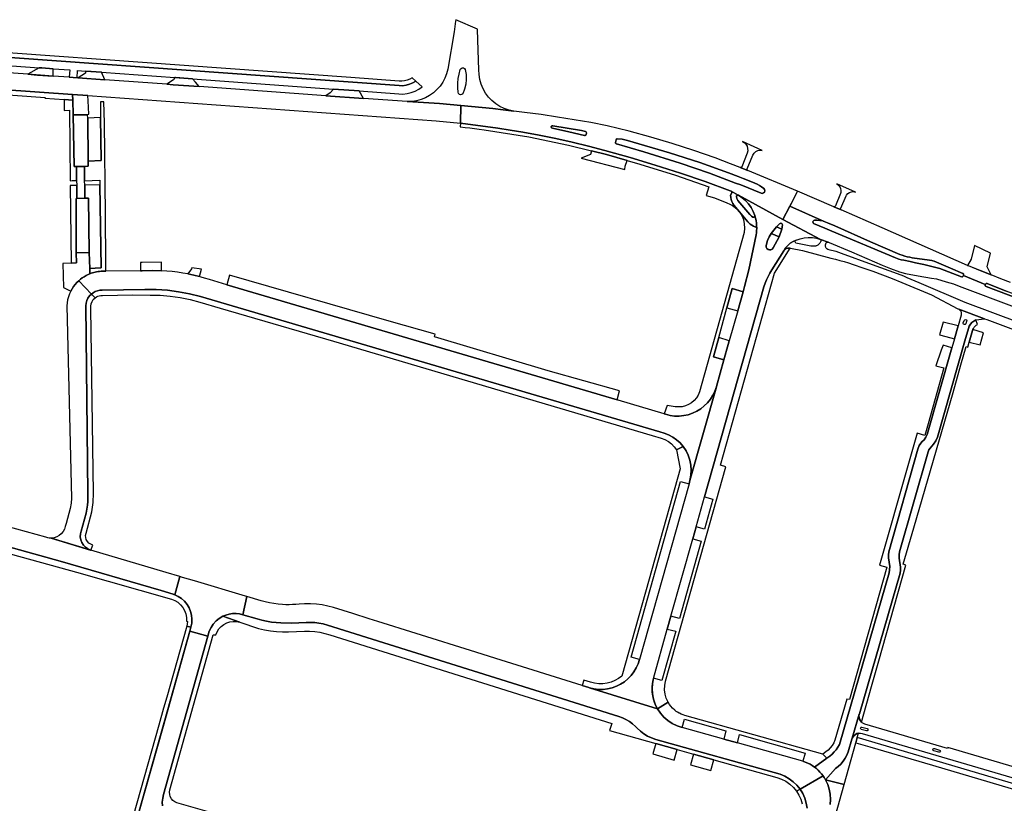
# Model space of a CAD drawing. Header units: metres. Extents: x 127325 to 135234, y 401140 to 409815.
# Tile 98 of 125: x 130463 to 130833, y 408275 to 408569. Entities that reach past the tile are written whole.
import ezdxf

# ---------------------------------------------------------------- set-up
doc = ezdxf.new("R2010")
doc.units = ezdxf.units.M
doc.layers.add('wegvakonderdelen', color=7, linetype='Continuous')

msp = doc.modelspace()

# ---------------------------------------------------------------- linework, layer by layer
at = {"layer": 'wegvakonderdelen'}
for points in [[(130635.17, 408565.9), (130626.98, 408569.46), (130626.89, 408568.85), (130626.33, 408564.94), (130624, 408550.86), (130623.55, 408549.15), (130622.91, 408547.51), (130622.09, 408545.94), (130621.08, 408544.49), (130619.92, 408543.16), (130618.6, 408541.98), (130617.16, 408540.96), (130615.61, 408540.11), (130613.97, 408539.45), (130612.27, 408538.99), (130610.52, 408538.73), (130608.75, 408538.67), (130612.79, 408538.44), (130616.82, 408538.18), (130620.85, 408537.9), (130624.88, 408537.58), (130628.91, 408537.23), (130632.9, 408536.86), (130636.89, 408536.46), (130640.88, 408536.02), (130644.87, 408535.56), (130648.85, 408535.07), (130647.03, 408535.44), (130645.27, 408536.03), (130643.59, 408536.83), (130642.02, 408537.82), (130640.59, 408539), (130639.31, 408540.35), (130638.2, 408541.83), (130637.28, 408543.45), (130636.56, 408545.16), (130636.06, 408546.95), (130635.78, 408548.78), (130635.72, 408550.64), (130635.25, 408561.72), (130635.17, 408565.9)], [(130475.52, 408551.01), (130471.23, 408551.32), (130470.17, 408551.4), (130465.92, 408548.91), (130469.56, 408548.64), (130475.45, 408548.22), (130475.52, 408551.01)], [(130493.61, 408549.72), (130489.74, 408550), (130487.68, 408550.15), (130487.64, 408549.38), (130484.89, 408547.54), (130488.12, 408547.31), (130494.93, 408546.82), (130493.61, 408549.72)], [(130628.71, 408550.68), (130628.97, 408551.07), (130629.39, 408551.3), (130629.86, 408551.3), (130630.28, 408551.08), (130630.55, 408550.69), (130630.88, 408548.86), (130630.95, 408547), (130630.77, 408545.15), (130630.34, 408543.34), (130629.66, 408541.61), (130629.3, 408541.29), (130628.83, 408541.19), (130628.37, 408541.33), (130628.03, 408541.68), (130627.9, 408542.14), (130627.77, 408543.86), (130627.79, 408545.59), (130627.95, 408547.31), (130628.25, 408549.01), (130628.71, 408550.68)], [(130527.86, 408547.23), (130521.48, 408547.69), (130521.3, 408547.71), (130520.73, 408546.85), (130518.28, 408545.15), (130520.6, 408544.98), (130530.35, 408544.28), (130529.03, 408545.9), (130527.86, 408547.23)], [(130488.69, 408538.88), (130488.5, 408540.88), (130482.73, 408541.29), (130482.82, 408539.22), (130483.05, 408533.69), (130488.23, 408533.72), (130488.83, 408533.88), (130488.69, 408538.88)], [(130590.66, 408542.66), (130581.01, 408543.38), (130579.69, 408541.94), (130578.12, 408540.85), (130592.26, 408539.84), (130590.66, 408542.66)], [(130483.05, 408533.69), (130482.82, 408539.22), (130479.56, 408539.4), (130479.63, 408535.35), (130481.58, 408535.38), (130481.89, 408508.89), (130482.56, 408508.91), (130484.28, 408508.97), (130484.21, 408514.23), (130483.32, 408514.21), (130483.05, 408533.69)], [(130494.59, 408538.55), (130493.29, 408538.6), (130493.32, 408532.7), (130493.52, 408516.49), (130488.64, 408516.28), (130488.66, 408514.32), (130487.24, 408514.28), (130487.3, 408508.88), (130493.03, 408509.03), (130493, 408507.33), (130493.54, 408476.08), (130491.26, 408475.98), (130489.23, 408475.9), (130489.28, 408473.86), (130489.77, 408474.04), (130490.26, 408474.21), (130490.76, 408474.35), (130491.26, 408474.48), (130491.77, 408474.59), (130492.34, 408474.69), (130492.91, 408474.77), (130493.48, 408474.82), (130494.06, 408474.85), (130494.64, 408474.85), (130495.3, 408474.86), (130495.26, 408477.81), (130495.17, 408496.26), (130494.75, 408530.7), (130494.59, 408538.55)], [(130648.85, 408535.07), (130644.87, 408535.56), (130640.88, 408536.02), (130636.89, 408536.46), (130632.9, 408536.86), (130628.91, 408537.23), (130628.72, 408530.48), (130633.42, 408529.93), (130638.12, 408529.32), (130642.82, 408528.66), (130647.51, 408527.95), (130652.19, 408527.19), (130658.4, 408526.03), (130664.6, 408524.76), (130670.77, 408523.38), (130676.91, 408521.89), (130683.04, 408520.3), (130692.59, 408517.63), (130702.09, 408514.78), (130711.54, 408511.74), (130720.92, 408508.53), (130730.24, 408505.13), (130730.66, 408504.92), (130733.34, 408503.47), (130733.4, 408503.43), (130750.12, 408494.25), (130752.78, 408499.31), (130753.27, 408500.25), (130753.44, 408500.57), (130755.65, 408505.01), (130736.96, 408512.72), (130734.07, 408513.87), (130730.42, 408515.26), (130727.5, 408516.39), (130724.57, 408517.5), (130716.57, 408520.24), (130708.5, 408522.82), (130700.39, 408525.22), (130692.23, 408527.46), (130684.01, 408529.51), (130677.81, 408530.72), (130671.58, 408531.82), (130665.34, 408532.83), (130659.09, 408533.75), (130652.82, 408534.57), (130648.85, 408535.07)], [(130488.45, 408532.44), (130488.43, 408533.72), (130488.23, 408533.72), (130483.05, 408533.69), (130483.32, 408514.21), (130484.21, 408514.23), (130487.24, 408514.28), (130488.66, 408514.32), (130488.64, 408516.28), (130488.45, 408532.44)], [(130493.32, 408532.7), (130488.45, 408532.44), (130488.64, 408516.28), (130493.52, 408516.49), (130493.32, 408532.7)], [(130628.72, 408530.48), (130628.68, 408529.16), (130630.48, 408528.95), (130632.27, 408528.73), (130634.07, 408528.49), (130635.86, 408528.24), (130637.65, 408527.98), (130654.53, 408525.38), (130669.47, 408522.28), (130678.1, 408520.13), (130683.67, 408518.75), (130691.49, 408516.51), (130696.32, 408515.13), (130709.7, 408510.93), (130722.24, 408506.64), (130721.28, 408503.28), (130724.4, 408502.4), (130729.02, 408500.58), (130730.1, 408500.11), (130731.13, 408499.53), (130732.09, 408498.85), (130732.98, 408498.07), (130733.78, 408497.21), (130731.71, 408499.72), (130731.23, 408500.36), (130730.85, 408501.07), (130730.59, 408501.82), (130730.46, 408502.61), (130730.45, 408503.41), (130730.84, 408504.33), (130730.88, 408504.46), (130730.88, 408504.59), (130730.84, 408504.72), (130730.76, 408504.83), (130730.66, 408504.92), (130730.24, 408505.13), (130720.92, 408508.53), (130711.54, 408511.74), (130702.09, 408514.78), (130692.59, 408517.63), (130683.04, 408520.3), (130676.91, 408521.89), (130670.77, 408523.38), (130664.6, 408524.76), (130658.4, 408526.03), (130652.19, 408527.19), (130647.51, 408527.95), (130642.82, 408528.66), (130638.12, 408529.32), (130633.42, 408529.93), (130628.72, 408530.48)], [(130669.57, 408527.26), (130663.34, 408528.59), (130663.06, 408528.72), (130662.91, 408528.99), (130662.95, 408529.31), (130663.17, 408529.53), (130663.48, 408529.58), (130674.27, 408527.8), (130675.77, 408527.37), (130675.91, 408527.31), (130676.02, 408527.21), (130676.1, 408527.09), (130676.14, 408526.94), (130676.14, 408526.79), (130676.04, 408526.26), (130675.99, 408526.1), (130675.89, 408525.98), (130675.75, 408525.89), (130675.6, 408525.85), (130675.44, 408525.86), (130669.57, 408527.26)], [(130675.44, 408525.86), (130675.6, 408525.85), (130675.75, 408525.89), (130675.89, 408525.98), (130675.99, 408526.1), (130676.04, 408526.26), (130676.14, 408526.79), (130676.14, 408526.94), (130676.1, 408527.09), (130676.02, 408527.21), (130675.91, 408527.31), (130675.77, 408527.37), (130674.27, 408527.8), (130663.48, 408529.58), (130663.17, 408529.53), (130662.95, 408529.31), (130662.91, 408528.99), (130663.06, 408528.72), (130663.34, 408528.59), (130669.57, 408527.26), (130675.44, 408525.86)], [(130722.54, 408511.67), (130711.46, 408515.45), (130697.73, 408519.77), (130687.48, 408522.7), (130687.34, 408522.76), (130687.22, 408522.86), (130687.14, 408523), (130687.11, 408523.15), (130687.12, 408523.31), (130687.34, 408524.28), (130687.37, 408524.4), (130687.44, 408524.51), (130687.54, 408524.59), (130687.66, 408524.65), (130687.78, 408524.67), (130689.57, 408524.48), (130691.59, 408524), (130707.44, 408519.43), (130718.88, 408515.71), (130729.64, 408511.8), (130733.26, 408510.42), (130735.21, 408509.67), (130738.62, 408508.33), (130739.54, 408507.97), (130740.43, 408507.56), (130741.29, 408507.08), (130742.11, 408506.54), (130742.9, 408505.95), (130743.19, 408505.57), (130743.28, 408505.09), (130743.14, 408504.63), (130742.81, 408504.28), (130742.36, 408504.12), (130741.88, 408504.19), (130734.27, 408507.27), (130732.32, 408508.02), (130722.54, 408511.67)], [(130735.21, 408509.67), (130733.26, 408510.42), (130729.64, 408511.8), (130718.88, 408515.71), (130707.44, 408519.43), (130691.59, 408524), (130689.57, 408524.48), (130687.78, 408524.67), (130687.66, 408524.65), (130687.54, 408524.59), (130687.44, 408524.51), (130687.37, 408524.4), (130687.34, 408524.28), (130687.12, 408523.31), (130687.11, 408523.15), (130687.14, 408523), (130687.22, 408522.86), (130687.34, 408522.76), (130687.48, 408522.7), (130697.73, 408519.77), (130711.46, 408515.45), (130722.54, 408511.67), (130732.32, 408508.02), (130734.27, 408507.27), (130741.88, 408504.19), (130742.36, 408504.12), (130742.81, 408504.28), (130743.14, 408504.63), (130743.28, 408505.09), (130743.19, 408505.57), (130742.9, 408505.95), (130742.11, 408506.54), (130741.29, 408507.08), (130740.43, 408507.56), (130739.54, 408507.97), (130738.62, 408508.33), (130735.21, 408509.67)], [(130742.33, 408520.31), (130734.85, 408523.66), (130735.59, 408523.21), (130736.2, 408522.58), (130736.63, 408521.83), (130736.85, 408520.99), (130736.87, 408520.13), (130736.66, 408519.28), (130734.72, 408514.16), (130734.65, 408514.02), (130734.53, 408513.92), (130734.38, 408513.85), (130734.23, 408513.84), (130734.07, 408513.87), (130736.96, 408512.72), (130736.82, 408512.8), (130736.72, 408512.92), (130736.66, 408513.07), (130736.65, 408513.22), (130736.69, 408513.38), (130738.86, 408518.53), (130739.27, 408519.28), (130739.89, 408519.87), (130740.65, 408520.26), (130741.49, 408520.41), (130742.33, 408520.31)], [(130678.1, 408520.13), (130677.74, 408518.79), (130674.23, 408517.36), (130690.61, 408513.15), (130690.71, 408514.37), (130691.49, 408516.51), (130683.67, 408518.75), (130678.1, 408520.13)], [(130487.3, 408508.88), (130487.24, 408514.28), (130484.21, 408514.23), (130484.28, 408508.97), (130484.31, 408507.14), (130484.37, 408502.18), (130487.38, 408502.26), (130487.32, 408507.2), (130487.3, 408508.88)], [(130484.31, 408507.14), (130482.52, 408507.08), (130481.91, 408507.06), (130482.25, 408477.86), (130484.2, 408478.02), (130484.18, 408481.81), (130484.09, 408502.19), (130484.37, 408502.18), (130484.31, 408507.14)], [(130493, 408507.33), (130487.32, 408507.2), (130487.38, 408502.26), (130488.79, 408502.32), (130489.07, 408481.89), (130489.23, 408475.9), (130491.26, 408475.98), (130493.54, 408476.08), (130493, 408507.33)], [(130770.46, 408507.69), (130771.06, 408507.22), (130771.52, 408506.61), (130771.81, 408505.91), (130771.93, 408505.17), (130771.86, 408504.41), (130771.76, 408504.06), (130769.92, 408499.39), (130769.84, 408499.25), (130769.72, 408499.14), (130769.58, 408499.08), (130769.42, 408499.07), (130769.26, 408499.1), (130772.11, 408497.89), (130771.98, 408497.97), (130771.89, 408498.09), (130771.83, 408498.23), (130771.82, 408498.38), (130771.86, 408498.53), (130773.91, 408503.19), (130774.04, 408503.44), (130774.52, 408504.06), (130775.16, 408504.5), (130775.9, 408504.75), (130776.68, 408504.77), (130777.43, 408504.56), (130770.46, 408507.69)], [(130742.95, 408468.97), (130743.43, 408470.3), (130743.97, 408471.6), (130744.57, 408472.87), (130745.23, 408474.12), (130745.95, 408475.33), (130750.46, 408482.51), (130751.12, 408483.58), (130751.93, 408484.53), (130752.87, 408485.35), (130753.93, 408486.03), (130755.08, 408486.53), (130756.56, 408487.07), (130758.09, 408487.4), (130759.66, 408487.54), (130761.23, 408487.48), (130762.78, 408487.21), (130764.28, 408486.75), (130750.12, 408494.25), (130733.4, 408503.43), (130734.79, 408502.48), (130736.05, 408501.38), (130737.16, 408500.14), (130738.13, 408498.77), (130738.92, 408497.3), (130739.53, 408495.74), (130739.81, 408494.81), (130740.02, 408493.87), (130740.16, 408492.91), (130740.24, 408491.95), (130740.25, 408490.98), (130740.24, 408490.03), (130740.16, 408489.26), (130740.05, 408488.5), (130737.28, 408475.31), (130735.66, 408469.03), (130735.1, 408467.05), (130733.1, 408459.91), (130729.95, 408448.7), (130729.55, 408447.26), (130727.93, 408441.52), (130725.1, 408431.42), (130725.08, 408431.34), (130715.15, 408396.15), (130715.12, 408396.04), (130714.78, 408394.85), (130696.09, 408328.76), (130695.64, 408327.17), (130694.93, 408325.59), (130694.05, 408324.1), (130693, 408322.72), (130691.8, 408321.47), (130690.47, 408320.37), (130689.01, 408319.43), (130687.46, 408318.66), (130685.83, 408318.08), (130684.14, 408317.68), (130682.42, 408317.49), (130680.69, 408317.49), (130678.97, 408317.7), (130677.28, 408318.1), (130702.94, 408310.19), (130702.33, 408311.36), (130701.82, 408312.57), (130701.43, 408313.82), (130701.14, 408315.1), (130700.96, 408316.4), (130700.9, 408317.45), (130700.92, 408318.5), (130701.01, 408319.55), (130701.17, 408320.59), (130701.4, 408321.62), (130706.62, 408340.14), (130708, 408345.02), (130716.2, 408374.1), (130717.47, 408378.63), (130720.67, 408389.95), (130742.95, 408468.97)], [(130733.34, 408503.47), (130730.66, 408504.92), (130730.76, 408504.83), (130730.84, 408504.72), (130730.88, 408504.59), (130730.88, 408504.46), (130730.84, 408504.33), (130730.45, 408503.41), (130730.46, 408502.61), (130730.59, 408501.82), (130730.85, 408501.07), (130731.23, 408500.36), (130731.71, 408499.72), (130733.78, 408497.21), (130736.96, 408493.39), (130737.83, 408492.49), (130739, 408491.83), (130739.94, 408491.45), (130740.05, 408491.4), (130740.13, 408491.32), (130740.2, 408491.22), (130740.24, 408491.1), (130740.25, 408490.98), (130740.24, 408491.95), (130740.16, 408492.91), (130740.02, 408493.87), (130739.81, 408494.81), (130739.53, 408495.74), (130739.54, 408495.51), (130739.45, 408495.3), (130739.26, 408495.15), (130739.04, 408495.11), (130738.82, 408495.17), (130738.29, 408495.48), (130737.64, 408496.14), (130733.17, 408501.45), (130732.81, 408502.14), (130732.65, 408502.93), (130732.67, 408503.14), (130732.76, 408503.32), (130732.93, 408503.45), (130733.13, 408503.5), (130733.34, 408503.47)], [(130733.4, 408503.43), (130733.34, 408503.47), (130733.13, 408503.5), (130732.93, 408503.45), (130732.76, 408503.32), (130732.67, 408503.14), (130732.65, 408502.93), (130732.81, 408502.14), (130733.17, 408501.45), (130737.64, 408496.14), (130738.29, 408495.48), (130738.82, 408495.17), (130739.04, 408495.11), (130739.26, 408495.15), (130739.45, 408495.3), (130739.54, 408495.51), (130739.53, 408495.74), (130738.92, 408497.3), (130738.13, 408498.77), (130737.16, 408500.14), (130736.05, 408501.38), (130734.79, 408502.48), (130733.4, 408503.43)], [(130487.38, 408502.26), (130484.37, 408502.18), (130484.09, 408502.19), (130484.18, 408481.81), (130489.07, 408481.89), (130488.79, 408502.32), (130487.38, 408502.26)], [(130727.93, 408441.52), (130723.96, 408442.63), (130725.95, 408449.86), (130729.03, 408461.09), (130731.02, 408468.32), (130735.1, 408467.05), (130735.66, 408469.03), (130737.28, 408475.31), (130740.05, 408488.5), (130740.16, 408489.26), (130740.24, 408490.03), (130740.25, 408490.98), (130740.24, 408491.1), (130740.2, 408491.22), (130740.13, 408491.32), (130740.05, 408491.4), (130739.94, 408491.45), (130739, 408491.83), (130737.83, 408492.49), (130736.96, 408493.39), (130733.78, 408497.21), (130734.62, 408495.79), (130735.23, 408494.25), (130735.6, 408492.64), (130735.7, 408491), (130735.55, 408489.35), (130718.78, 408429.45), (130718.26, 408428.26), (130717.57, 408427.17), (130716.72, 408426.19), (130715.73, 408425.36), (130714.62, 408424.68), (130713.42, 408424.18), (130712.17, 408423.87), (130710.88, 408423.76), (130709.58, 408423.84), (130706.53, 408424.29), (130705.45, 408421.16), (130705.97, 408421.01), (130707.65, 408420.59), (130709.36, 408420.36), (130711.09, 408420.34), (130712.81, 408420.5), (130714.5, 408420.86), (130716.14, 408421.42), (130717.7, 408422.15), (130719.17, 408423.06), (130720.53, 408424.13), (130721.76, 408425.34), (130722.84, 408426.69), (130723.76, 408428.15), (130724.51, 408429.71), (130725.08, 408431.34), (130725.1, 408431.42), (130727.93, 408441.52)], [(130746.5, 408483.6), (130746.13, 408483.17), (130745.63, 408482.91), (130745.07, 408482.87), (130744.53, 408483.04), (130744.1, 408483.41), (130743.85, 408483.92), (130743.81, 408484.48), (130744.27, 408486.45), (130744.93, 408487.77), (130745.71, 408489.04), (130747.69, 408491.5), (130748.89, 408492.63), (130749.11, 408492.82), (130749.4, 408492.88), (130749.68, 408492.78), (130749.88, 408492.56), (130749.94, 408492.27), (130749.87, 408491.49), (130749.75, 408490.71), (130748.71, 408487.73), (130746.5, 408483.6)], [(130749.94, 408492.27), (130749.88, 408492.56), (130749.68, 408492.78), (130749.4, 408492.88), (130749.11, 408492.82), (130748.89, 408492.63), (130747.69, 408491.5), (130749.75, 408490.71), (130749.87, 408491.49), (130749.94, 408492.27)], [(130765.68, 408493.55), (130765.29, 408493.69), (130765.12, 408493.74), (130762.93, 408494.01), (130762.03, 408494.05), (130761.71, 408493.94), (130761.48, 408493.7), (130761.39, 408493.38), (130761.46, 408493.05), (130761.67, 408492.79), (130765.95, 408490.98), (130768.5, 408489.92), (130792.47, 408479.86), (130793.81, 408479.38), (130794.68, 408479.15), (130795.65, 408478.93), (130798, 408478.47), (130799.99, 408478.04), (130803.18, 408477.39), (130809.15, 408475.88), (130817.29, 408472.67), (130817.45, 408472.64), (130817.6, 408472.66), (130817.75, 408472.72), (130817.87, 408472.82), (130817.95, 408472.96), (130818.03, 408473.16), (130818.11, 408473.36), (130818.15, 408473.51), (130818.13, 408473.67), (130818.07, 408473.82), (130817.97, 408473.94), (130817.84, 408474.02), (130813.24, 408475.98), (130807.11, 408478.67), (130806.59, 408478.78), (130806.13, 408478.85), (130805.24, 408478.96), (130798.79, 408479.91), (130797.83, 408480.06), (130796.89, 408480.26), (130795.95, 408480.51), (130795.04, 408480.81), (130794.14, 408481.17), (130783.05, 408485.85), (130769.62, 408491.9), (130766.88, 408493.03), (130765.68, 408493.55)], [(130748.71, 408487.73), (130745.71, 408489.04), (130744.93, 408487.77), (130744.27, 408486.45), (130743.81, 408484.48), (130743.85, 408483.92), (130744.1, 408483.41), (130744.53, 408483.04), (130745.07, 408482.87), (130745.63, 408482.91), (130746.13, 408483.17), (130746.5, 408483.6), (130748.71, 408487.73)], [(130749.75, 408490.71), (130747.69, 408491.5), (130745.71, 408489.04), (130748.71, 408487.73), (130749.75, 408490.71)], [(130489.07, 408481.89), (130484.18, 408481.81), (130484.2, 408478.02), (130482.25, 408477.86), (130479.1, 408477.77), (130479.32, 408468.71), (130482.12, 408467.37), (130482.6, 408468.22), (130483.14, 408469.04), (130483.74, 408469.81), (130484.39, 408470.55), (130485.09, 408471.23), (130485.75, 408471.79), (130486.43, 408472.31), (130487.15, 408472.78), (130487.89, 408473.21), (130488.66, 408473.59), (130489.28, 408473.86), (130489.23, 408475.9), (130489.07, 408481.89)], [(130752.85, 408483.47), (130752.35, 408483.47), (130751.85, 408483.47), (130751.53, 408483.35), (130751.22, 408483.2), (130750.94, 408483), (130750.68, 408482.77), (130750.46, 408482.51), (130745.95, 408475.33), (130745.23, 408474.12), (130744.57, 408472.87), (130743.97, 408471.6), (130743.43, 408470.3), (130742.95, 408468.97), (130720.67, 408389.95), (130723.79, 408389.05), (130720.61, 408377.78), (130717.47, 408378.63), (130716.2, 408374.1), (130719.35, 408373.31), (130711.14, 408344.21), (130708, 408345.02), (130706.62, 408340.14), (130709.79, 408339.4), (130704.57, 408320.88), (130701.43, 408321.71), (130701.03, 408319.77), (130700.9, 408317.78), (130701.03, 408315.8), (130701.42, 408313.85), (130702.06, 408311.97), (130702.94, 408310.19), (130706.91, 408312.66), (130706.22, 408314.15), (130705.77, 408315.73), (130705.58, 408317.36), (130705.64, 408319.01), (130705.96, 408320.62), (130728.66, 408401.28), (130726.67, 408401.8), (130746.99, 408474.13), (130752.85, 408483.47)], [(130828.23, 408481.64), (130822.21, 408484.54), (130821.01, 408479.38), (130819.54, 408477.04), (130820.47, 408476.67), (130823.68, 408475.39), (130828.46, 408473.47), (130826.99, 408476.5), (130828.23, 408481.64)], [(130516.24, 408478.2), (130508.93, 408478.06), (130508.35, 408478.05), (130508.27, 408475.01), (130508.93, 408475.01), (130512.98, 408475.06), (130516.28, 408474.98), (130516.24, 408478.2)], [(130540.83, 408469.76), (130534.28, 408471.69), (130532.4, 408472.27), (130531.15, 408472.62), (130530.51, 408472.8), (130528.35, 408473.33), (130526.18, 408473.79), (130524.21, 408474.15), (130522.24, 408474.44), (130520.26, 408474.68), (130518.27, 408474.86), (130516.28, 408474.98), (130512.98, 408475.06), (130508.93, 408475.01), (130508.27, 408475.01), (130495.3, 408474.86), (130494.64, 408474.85), (130494.06, 408474.85), (130493.48, 408474.82), (130492.91, 408474.77), (130492.34, 408474.69), (130491.77, 408474.59), (130491.26, 408474.48), (130490.76, 408474.35), (130490.26, 408474.21), (130489.77, 408474.04), (130489.28, 408473.86), (130488.66, 408473.59), (130487.89, 408473.21), (130487.15, 408472.78), (130486.43, 408472.31), (130485.75, 408471.79), (130485.09, 408471.23), (130489.84, 408466.24), (130490.55, 408466.76), (130491.33, 408467.18), (130492.16, 408467.48), (130493.03, 408467.65), (130493.91, 408467.7), (130509.99, 408467.92), (130514.23, 408467.92), (130518.46, 408467.65), (130522.67, 408467.12), (130526.83, 408466.33), (130530.94, 408465.28), (130703.74, 408414.36), (130705.46, 408413.92), (130707.11, 408413.28), (130708.67, 408412.44), (130710.12, 408411.42), (130711.43, 408410.23), (130712.6, 408408.89), (130713.67, 408407.3), (130714.52, 408405.57), (130715.14, 408403.76), (130715.52, 408401.87), (130715.64, 408399.95), (130715.52, 408398.04), (130715.15, 408396.15), (130725.08, 408431.34), (130724.51, 408429.71), (130723.76, 408428.15), (130722.84, 408426.69), (130721.76, 408425.34), (130720.53, 408424.13), (130719.17, 408423.06), (130717.7, 408422.15), (130716.14, 408421.42), (130714.5, 408420.86), (130712.81, 408420.5), (130711.09, 408420.34), (130709.36, 408420.36), (130707.65, 408420.59), (130705.97, 408421.01), (130705.45, 408421.16), (130688.16, 408426.27), (130687.72, 408426.4), (130540.83, 408469.76)], [(130531.33, 408475.55), (130527.66, 408476.11), (130527.55, 408475.69), (130526.18, 408473.79), (130528.35, 408473.33), (130530.51, 408472.8), (130531.33, 408475.55)], [(130487.82, 408383.82), (130488.12, 408385.28), (130488.34, 408386.76), (130488.48, 408388.25), (130488.55, 408389.74), (130488.54, 408391.24), (130487.71, 408461.83), (130487.83, 408462.83), (130488.11, 408463.8), (130488.55, 408464.7), (130489.14, 408465.53), (130489.84, 408466.24), (130485.09, 408471.23), (130484.39, 408470.55), (130483.74, 408469.81), (130483.14, 408469.04), (130482.6, 408468.22), (130482.12, 408467.37), (130481.62, 408466.31), (130481.22, 408465.21), (130480.9, 408464.08), (130480.69, 408462.93), (130480.57, 408461.77), (130482.4, 408389.45), (130482.29, 408387.54), (130481.91, 408385.55), (130480.31, 408379.9), (130480.01, 408378.83), (130479.69, 408377.83), (130479.18, 408376.9), (130478.52, 408376.08), (130477.71, 408375.41), (130476.79, 408374.89), (130475.79, 408374.56), (130474.74, 408374.42), (130489.48, 408369.94), (130488.47, 408370.38), (130487.57, 408371.02), (130486.82, 408371.82), (130486.23, 408372.75), (130485.84, 408373.79), (130485.67, 408374.87), (130485.71, 408375.98), (130485.97, 408377.05), (130487.82, 408383.82)], [(130601.88, 408456.08), (130541.83, 408473.3), (130540.83, 408469.76), (130687.72, 408426.4), (130688.65, 408429.81), (130661.76, 408437.36), (130618.99, 408450.19), (130619.24, 408451.1), (130601.88, 408456.08)], [(130826.25, 408469.87), (130826.21, 408469.69), (130826.23, 408469.51), (130826.3, 408469.35), (130826.42, 408469.21), (130826.58, 408469.12), (130844.18, 408462.49), (130844.34, 408462.47), (130844.5, 408462.49), (130844.65, 408462.57), (130844.76, 408462.68), (130844.84, 408462.82), (130844.87, 408462.98), (130844.85, 408463.14), (130844.78, 408463.29), (130844.67, 408463.41), (130844.53, 408463.49), (130834.2, 408467.38), (130826.99, 408470.2), (130826.82, 408470.24), (130826.64, 408470.22), (130826.47, 408470.14), (130826.34, 408470.02), (130826.25, 408469.87)], [(130530.94, 408465.28), (130526.83, 408466.33), (130522.67, 408467.12), (130518.46, 408467.65), (130514.23, 408467.92), (130509.99, 408467.92), (130493.91, 408467.7), (130493.03, 408467.65), (130492.16, 408467.48), (130491.33, 408467.18), (130490.55, 408466.76), (130489.84, 408466.24), (130491.21, 408464.8), (130491.71, 408465.14), (130492.24, 408465.4), (130492.81, 408465.59), (130493.39, 408465.69), (130493.99, 408465.71), (130505.28, 408465.89), (130511.99, 408465.84), (130515.78, 408465.77), (130519.56, 408465.48), (130523.31, 408464.96), (130527.03, 408464.22), (130530.7, 408463.25), (130538.28, 408460.95), (130580.99, 408448.49), (130700.9, 408412.99), (130704.34, 408411.98), (130705.72, 408411.46), (130707.02, 408410.74), (130708.2, 408409.85), (130709.24, 408408.79), (130710.11, 408407.59), (130712.6, 408408.89), (130711.43, 408410.23), (130710.12, 408411.42), (130708.67, 408412.44), (130707.11, 408413.28), (130705.46, 408413.92), (130703.74, 408414.36), (130530.94, 408465.28)], [(130735.1, 408467.05), (130731.02, 408468.32), (130729.03, 408461.09), (130733.1, 408459.91), (130735.1, 408467.05)], [(130490.36, 408371.8), (130489.59, 408372.08), (130488.9, 408372.53), (130488.34, 408373.13), (130487.94, 408373.84), (130487.72, 408374.63), (130487.69, 408375.45), (130487.85, 408376.26), (130490.05, 408384.3), (130490.47, 408387.78), (130490.59, 408391.27), (130489.66, 408460.81), (130489.61, 408461.71), (130489.75, 408462.59), (130490.08, 408463.43), (130490.57, 408464.18), (130491.21, 408464.8), (130489.84, 408466.24), (130489.14, 408465.53), (130488.55, 408464.7), (130488.11, 408463.8), (130487.83, 408462.83), (130487.71, 408461.83), (130488.54, 408391.24), (130488.55, 408389.74), (130488.48, 408388.25), (130488.34, 408386.76), (130488.12, 408385.28), (130487.82, 408383.82), (130485.97, 408377.05), (130485.71, 408375.98), (130485.67, 408374.87), (130485.84, 408373.79), (130486.23, 408372.75), (130486.82, 408371.82), (130487.57, 408371.02), (130488.47, 408370.38), (130489.48, 408369.94), (130489.7, 408369.87), (130490.36, 408371.8)], [(130770.95, 408288.51), (130771.93, 408289.43), (130772.81, 408290.46), (130773.58, 408291.58), (130774.22, 408292.77), (130774.73, 408294.02), (130776.08, 408298.78), (130776.21, 408299.15), (130778.84, 408308.16), (130778.9, 408308.35), (130794.22, 408361.29), (130794.42, 408362.41), (130794.39, 408363.55), (130793.92, 408366.93), (130793.87, 408368.09), (130794.04, 408369.24), (130804.74, 408406.85), (130805.05, 408407.59), (130805.49, 408408.27), (130806.86, 408409.74), (130807.72, 408411), (130808.28, 408412.42), (130818.6, 408448.6), (130819.95, 408453.34), (130820.27, 408454.14), (130820.72, 408454.88), (130821.28, 408455.54), (130821.95, 408456.09), (130822.7, 408456.52), (130826.04, 408456.88), (130816.33, 408460.56), (130816.73, 408460.23), (130817.04, 408459.8), (130817.22, 408459.3), (130817.27, 408458.78), (130817.18, 408458.26), (130816.05, 408454.28), (130814.65, 408449.38), (130813.69, 408446.01), (130804.42, 408413.46), (130803.94, 408412.35), (130803.25, 408411.44), (130802.47, 408410.6), (130801.46, 408409.27), (130800.9, 408407.86), (130789.99, 408369.31), (130789.83, 408368.09), (130789.9, 408367.03), (130790.38, 408363.73), (130790.07, 408361.41), (130771.37, 408296.73), (130770.8, 408295.75), (130770.14, 408294.82), (130769.41, 408293.95), (130768.61, 408293.14), (130767.75, 408292.4), (130766.67, 408291.64), (130761.98, 408288.26), (130762.71, 408287.69), (130763.4, 408287.07), (130764.05, 408286.42), (130764.65, 408285.72), (130765.22, 408284.99), (130765.42, 408284.7), (130765.62, 408284.41), (130765.81, 408284.12), (130765.99, 408283.81), (130766.16, 408283.51), (130769.95, 408287.74), (130770.95, 408288.51)], [(130823.35, 408454.79), (130822.7, 408456.52), (130821.95, 408456.09), (130821.28, 408455.54), (130820.72, 408454.88), (130820.27, 408454.14), (130819.95, 408453.34), (130818.6, 408448.6), (130808.28, 408412.42), (130807.72, 408411), (130806.86, 408409.74), (130805.49, 408408.27), (130805.05, 408407.59), (130804.74, 408406.85), (130794.04, 408369.24), (130793.87, 408368.09), (130793.92, 408366.93), (130794.39, 408363.55), (130794.42, 408362.41), (130794.22, 408361.29), (130778.9, 408308.35), (130778.84, 408308.16), (130778.75, 408307.52), (130778.79, 408306.87), (130778.98, 408306.24), (130779.29, 408305.67), (130779.71, 408305.17), (130783.51, 408318.58), (130786.2, 408328.19), (130796.43, 408364.29), (130795.42, 408364.61), (130799.42, 408378.29), (130814.15, 408429.21), (130817.14, 408439.62), (130819.12, 408446.47), (130819.71, 408446.28), (130820.25, 408448.18), (130821.52, 408452.58), (130821.61, 408452.85), (130821.84, 408453.33), (130822.13, 408453.78), (130822.49, 408454.18), (130822.9, 408454.52), (130823.35, 408454.79)], [(130816.05, 408454.28), (130810.43, 408455.7), (130809.11, 408450.96), (130811.39, 408450.31), (130814.65, 408449.38), (130816.05, 408454.28)], [(130817.99, 408455.42), (130818.38, 408456.33), (130818.56, 408456.59), (130818.87, 408456.68), (130819.16, 408456.55), (130819.32, 408456.27), (130819.26, 408455.96), (130818.94, 408455.04), (130818.73, 408454.81), (130818.44, 408454.74), (130818.15, 408454.86), (130817.98, 408455.11), (130817.99, 408455.42)], [(130825.63, 408451.66), (130821.61, 408452.85), (130821.52, 408452.58), (130820.25, 408448.18), (130824.35, 408447.12), (130825.63, 408451.66)], [(130729.55, 408447.26), (130729.95, 408448.7), (130725.95, 408449.86), (130723.96, 408442.63), (130727.93, 408441.52), (130729.55, 408447.26)], [(130813.69, 408446.01), (130810.38, 408446.95), (130809.74, 408445.16), (130807.63, 408439.25), (130810.65, 408438.45), (130804.74, 408417.42), (130803.5, 408412.99), (130800.59, 408413.88), (130798.35, 408405.98), (130797.37, 408402.51), (130786.52, 408364.24), (130789.23, 408363.47), (130775.15, 408313.64), (130774.22, 408313.86), (130769.71, 408298.38), (130769.23, 408297.35), (130768.63, 408296.39), (130767.93, 408295.5), (130767.12, 408294.7), (130766.22, 408294.01), (130765.13, 408293.16), (130766.67, 408291.64), (130767.75, 408292.4), (130768.61, 408293.14), (130769.41, 408293.95), (130770.14, 408294.82), (130770.8, 408295.75), (130771.37, 408296.73), (130790.07, 408361.41), (130790.38, 408363.73), (130789.9, 408367.03), (130789.83, 408368.09), (130789.99, 408369.31), (130800.9, 408407.86), (130801.46, 408409.27), (130802.47, 408410.6), (130803.25, 408411.44), (130803.94, 408412.35), (130804.42, 408413.46), (130813.69, 408446.01)], [(130696.09, 408328.76), (130692.99, 408329.64), (130711.62, 408395.76), (130714.78, 408394.85), (130715.12, 408396.04), (130715.15, 408396.15), (130715.52, 408398.04), (130715.64, 408399.95), (130715.52, 408401.87), (130715.14, 408403.76), (130714.52, 408405.57), (130713.67, 408407.3), (130712.6, 408408.89), (130710.11, 408407.59), (130711.51, 408400.48), (130700.93, 408362.96), (130689.52, 408322.49), (130688.25, 408321.57), (130686.88, 408320.82), (130685.43, 408320.24), (130683.92, 408319.84), (130682.36, 408319.63), (130680.8, 408319.62), (130679.24, 408319.81), (130677.72, 408320.18), (130675.21, 408320.93), (130674.59, 408318.94), (130677.05, 408318.17), (130677.28, 408318.1), (130678.97, 408317.7), (130680.69, 408317.49), (130682.42, 408317.49), (130684.14, 408317.68), (130685.83, 408318.08), (130687.46, 408318.66), (130689.01, 408319.43), (130690.47, 408320.37), (130691.8, 408321.47), (130693, 408322.72), (130694.05, 408324.1), (130694.93, 408325.59), (130695.64, 408327.17), (130696.09, 408328.76)], [(130548.41, 408352.43), (130547.79, 408352.61), (130528.6, 408358.32), (130524.11, 408359.65), (130523.18, 408359.93), (130521.21, 408353.11), (130522.56, 408352.48), (130523.81, 408351.65), (130524.91, 408350.65), (130525.86, 408349.5), (130526.63, 408348.22), (130527.2, 408346.84), (130527.56, 408345.39), (130527.7, 408343.91), (130527.63, 408342.41), (130527.33, 408340.95), (130526.91, 408339.47), (130533.68, 408337.47), (130534.22, 408339.39), (130534.87, 408340.79), (130535.72, 408342.09), (130536.76, 408343.24), (130537.97, 408344.21), (130539.31, 408345), (130540.5, 408345.49), (130541.74, 408345.82), (130543.02, 408346), (130544.31, 408346.02), (130545.59, 408345.87), (130546.83, 408345.56), (130548.41, 408352.43)], [(130642.11, 408329.12), (130634.51, 408331.5), (130612.1, 408338.52), (130597.62, 408343.05), (130594.45, 408344.05), (130588.22, 408346), (130581.01, 408348.26), (130578.88, 408348.84), (130576.72, 408349.28), (130574.53, 408349.58), (130572.33, 408349.72), (130570.12, 408349.72), (130568.11, 408349.58), (130566.84, 408349.46), (130565.57, 408349.39), (130564.29, 408349.36), (130563.02, 408349.37), (130561.74, 408349.43), (130560.11, 408349.57), (130558.49, 408349.79), (130556.87, 408350.07), (130555.28, 408350.43), (130553.7, 408350.86), (130548.41, 408352.43), (130546.83, 408345.56), (130552.28, 408344), (130554.03, 408343.52), (130555.8, 408343.12), (130557.58, 408342.82), (130559.38, 408342.61), (130561.19, 408342.49), (130565.17, 408342.47), (130570.66, 408342.7), (130572.28, 408342.72), (130573.9, 408342.63), (130575.51, 408342.42), (130577.1, 408342.11), (130578.67, 408341.69), (130688.38, 408307.25), (130689.75, 408306.76), (130691.06, 408306.14), (130692.32, 408305.41), (130693.49, 408304.55), (130694.58, 408303.59), (130695.27, 408302.91), (130696.48, 408301.79), (130697.8, 408300.8), (130699.21, 408299.95), (130700.7, 408299.25), (130702.25, 408298.71), (130749.09, 408285.59), (130750.84, 408284.86), (130752.49, 408283.91), (130754.01, 408282.77), (130755.37, 408281.45), (130756.56, 408279.96), (130765.22, 408284.99), (130764.65, 408285.72), (130764.05, 408286.42), (130763.4, 408287.07), (130762.71, 408287.69), (130761.98, 408288.26), (130761.18, 408288.82), (130760.33, 408289.32), (130759.46, 408289.77), (130758.56, 408290.15), (130757.63, 408290.48), (130733, 408297.36), (130727.91, 408298.78), (130712.16, 408303.18), (130710.28, 408303.81), (130708.5, 408304.68), (130706.85, 408305.77), (130705.36, 408307.07), (130704.05, 408308.55), (130702.94, 408310.19), (130677.28, 408318.1), (130677.05, 408318.17), (130674.59, 408318.94), (130642.11, 408329.12)], [(130578.67, 408341.69), (130577.1, 408342.11), (130575.51, 408342.42), (130573.9, 408342.63), (130572.28, 408342.72), (130570.66, 408342.7), (130565.17, 408342.47), (130561.19, 408342.49), (130559.38, 408342.61), (130557.58, 408342.82), (130555.8, 408343.12), (130554.03, 408343.52), (130552.28, 408344), (130546.83, 408345.56), (130545.59, 408345.87), (130544.31, 408346.02), (130543.02, 408346), (130541.74, 408345.82), (130540.5, 408345.49), (130539.31, 408345), (130545.7, 408342.78), (130552.77, 408340.46), (130554.99, 408339.92), (130557.24, 408339.53), (130559.51, 408339.27), (130561.79, 408339.15), (130564.07, 408339.17), (130570.02, 408339.36), (130571.96, 408339.39), (130573.89, 408339.26), (130575.8, 408338.98), (130577.69, 408338.55), (130579.54, 408337.97), (130685.68, 408304.65), (130684.86, 408301.99), (130702.31, 408297.12), (130710.29, 408294.89), (130716.43, 408293.17), (130724.13, 408291.02), (130747.8, 408284.41), (130749.55, 408283.79), (130751.19, 408282.94), (130752.71, 408281.88), (130754.06, 408280.62), (130755.24, 408279.2), (130756.56, 408279.96), (130755.37, 408281.45), (130754.01, 408282.77), (130752.49, 408283.91), (130750.84, 408284.86), (130749.09, 408285.59), (130702.25, 408298.71), (130700.7, 408299.25), (130699.21, 408299.95), (130697.8, 408300.8), (130696.48, 408301.79), (130695.27, 408302.91), (130694.58, 408303.59), (130693.49, 408304.55), (130692.32, 408305.41), (130691.06, 408306.14), (130689.75, 408306.76), (130688.38, 408307.25), (130578.67, 408341.69)], [(130509.4, 408263.57), (130508.59, 408264.36), (130507.95, 408265.29), (130507.48, 408266.32), (130507.2, 408267.42), (130507.13, 408268.55), (130507.26, 408269.67), (130507.59, 408270.75), (130518.62, 408309.97), (130526.91, 408339.47), (130527.33, 408340.95), (130525.74, 408341.32), (130518.22, 408314.62), (130517.03, 408310.41), (130515.24, 408304.06), (130505.59, 408269.77), (130502.96, 408257.85), (130507.78, 408256.79), (130509.4, 408263.57)], [(130713.21, 408307.7), (130712.53, 408307.92), (130711.88, 408308.18), (130711.19, 408308.5), (130711.09, 408308.56), (130710.5, 408308.9), (130710, 408309.23), (130709.46, 408309.64), (130708.59, 408310.43), (130707.93, 408311.16), (130707.39, 408311.88), (130706.91, 408312.66), (130702.94, 408310.19), (130704.05, 408308.55), (130705.36, 408307.07), (130706.85, 408305.77), (130708.5, 408304.68), (130710.28, 408303.81), (130712.16, 408303.18), (130713.02, 408306.3), (130728.67, 408301.92), (130727.91, 408298.78), (130733, 408297.36), (130733.74, 408300.5), (130758.52, 408293.56), (130757.63, 408290.48), (130758.56, 408290.15), (130759.46, 408289.77), (130760.33, 408289.32), (130761.18, 408288.82), (130761.98, 408288.26), (130766.67, 408291.64), (130765.13, 408293.16), (130713.21, 408307.7)], [(130781.58, 408301.91), (130779.63, 408302.47), (130779.4, 408302.62), (130779.31, 408302.88), (130779.39, 408303.14), (130779.6, 408303.31), (130779.87, 408303.32), (130781.79, 408302.77), (130782.03, 408302.63), (130782.14, 408302.37), (130782.07, 408302.1), (130781.85, 408301.93), (130781.58, 408301.91)], [(130777.62, 408297.45), (130778.08, 408299.38), (130778.61, 408301.03), (130778, 408300.86), (130777.43, 408300.58), (130776.93, 408300.19), (130776.52, 408299.71), (130776.21, 408299.15), (130776.08, 408298.78), (130774.73, 408294.02), (130774.22, 408292.77), (130773.58, 408291.58), (130772.81, 408290.46), (130771.93, 408289.43), (130770.95, 408288.51), (130769.95, 408287.74), (130766.16, 408283.51), (130773.22, 408281.71), (130777.62, 408297.45)], [(130710.29, 408294.89), (130702.31, 408297.12), (130701.22, 408293.28), (130709.15, 408290.88), (130710.29, 408294.89)], [(130778.08, 408299.38), (130777.62, 408297.45), (130782.83, 408295.92), (130806.38, 408288.98), (130849.55, 408276.25), (130853.02, 408275.23), (130853.58, 408277.29), (130853.6, 408277.91), (130853.44, 408278.5), (130853.11, 408279.02), (130852.64, 408279.42), (130852.07, 408279.66), (130851.2, 408279.92), (130850.63, 408277.91), (130778.08, 408299.38)], [(130724.13, 408291.02), (130716.43, 408293.17), (130715.34, 408289.18), (130723.03, 408287.01), (130724.13, 408291.02)], [(130808.87, 408293.84), (130806.89, 408294.42), (130806.66, 408294.57), (130806.57, 408294.83), (130806.65, 408295.09), (130806.87, 408295.26), (130807.14, 408295.26), (130809.05, 408294.66), (130809.29, 408294.54), (130809.41, 408294.29), (130809.35, 408294.02), (130809.14, 408293.85), (130808.87, 408293.84)]]:
    msp.add_lwpolyline(points, close=True, dxfattribs=at)
for points in [[(130396.46, 408559.75), (130605.67, 408544.65), (130606.99, 408544.64), (130608.29, 408544.81), (130609.56, 408545.15), (130610.78, 408545.66), (130611.91, 408546.32), (130610.64, 408547.58), (130609.72, 408547.08), (130608.75, 408546.7), (130607.74, 408546.45), (130606.7, 408546.33), (130605.66, 408546.34), (130587.5, 408547.66), (130381.76, 408562.49)], [(130432.32, 408554.12), (130470.17, 408551.4), (130471.23, 408551.32), (130475.52, 408551.01), (130481.69, 408550.59), (130481.46, 408547.79), (130484.54, 408547.57), (130484.66, 408550.35), (130487.68, 408550.15), (130493.61, 408549.72), (130521.3, 408547.71), (130527.86, 408547.23), (130581.01, 408543.38), (130590.66, 408542.66), (130605.54, 408541.53), (130607.11, 408541.5), (130608.66, 408541.66), (130610.19, 408542.02), (130611.66, 408542.55), (130613.05, 408543.27), (130614.35, 408544.15), (130611.91, 408546.32), (130610.78, 408545.66), (130609.56, 408545.15), (130608.29, 408544.81), (130606.99, 408544.64), (130605.67, 408544.65), (130396.46, 408559.75)], [(130399.27, 408547.27), (130482.73, 408541.29), (130488.5, 408540.88), (130619.56, 408531.42), (130628.72, 408530.48), (130628.91, 408537.23), (130624.88, 408537.58), (130620.85, 408537.9), (130616.82, 408538.18), (130612.79, 408538.44), (130608.75, 408538.67), (130592.26, 408539.84), (130578.12, 408540.85), (130530.35, 408544.28), (130520.6, 408544.98), (130518.28, 408545.15), (130494.93, 408546.82), (130488.12, 408547.31), (130484.89, 408547.54), (130484.54, 408547.57), (130481.46, 408547.79), (130475.45, 408548.22), (130465.92, 408548.91), (130435.08, 408551.13)], [(130399.25, 408545.43), (130472.4, 408540.21), (130472.37, 408539.99), (130479.56, 408539.4), (130482.82, 408539.22), (130482.73, 408541.29), (130399.27, 408547.27)], [(130835.75, 408470.54), (130832.1, 408471.98), (130828.46, 408473.47), (130819.54, 408477.04), (130787.49, 408491.15), (130772.11, 408497.89), (130769.26, 408499.1), (130755.65, 408505.01), (130755.65, 408505.01), (130752.78, 408499.31), (130765.68, 408493.55), (130766.88, 408493.03), (130769.62, 408491.9), (130783.05, 408485.85), (130794.14, 408481.17), (130795.04, 408480.81), (130795.95, 408480.51), (130796.89, 408480.26), (130797.83, 408480.06), (130798.79, 408479.91), (130805.24, 408478.96), (130806.13, 408478.85), (130806.59, 408478.78), (130807.11, 408478.67), (130813.24, 408475.98), (130817.84, 408474.02), (130817.97, 408473.94), (130818.07, 408473.82), (130818.13, 408473.67), (130818.15, 408473.51), (130818.11, 408473.36), (130818.03, 408473.16), (130826.25, 408469.87), (130826.34, 408470.02), (130826.47, 408470.14), (130826.64, 408470.22), (130826.82, 408470.24), (130826.99, 408470.2), (130834.2, 408467.38)], [(130844.18, 408462.49), (130826.58, 408469.12), (130826.42, 408469.21), (130826.3, 408469.35), (130826.23, 408469.51), (130826.21, 408469.69), (130826.25, 408469.87), (130818.03, 408473.16), (130817.95, 408472.96), (130817.87, 408472.82), (130817.75, 408472.72), (130817.6, 408472.66), (130817.45, 408472.64), (130817.29, 408472.67), (130809.15, 408475.88), (130803.18, 408477.39), (130799.99, 408478.04), (130798, 408478.47), (130795.65, 408478.93), (130794.68, 408479.15), (130793.81, 408479.38), (130792.47, 408479.86), (130768.5, 408489.92), (130765.95, 408490.98), (130761.67, 408492.79), (130761.46, 408493.05), (130761.39, 408493.38), (130761.48, 408493.7), (130761.71, 408493.94), (130762.03, 408494.05), (130762.93, 408494.01), (130765.12, 408493.74), (130765.29, 408493.69), (130765.68, 408493.55), (130765.68, 408493.55), (130752.78, 408499.31), (130750.12, 408494.25), (130764.28, 408486.75), (130767.1, 408485.81), (130767.29, 408485.75), (130767.58, 408485.59), (130775.88, 408482.14), (130787.44, 408477.05), (130790.65, 408475.83), (130793.99, 408474.65), (130796.21, 408474.01), (130801.04, 408473.15), (130806.09, 408472.25), (130807.99, 408471.91), (130811.53, 408470.88), (130814.36, 408470.08), (130816.45, 408469.23), (130857.8, 408453.69)], [(130860.41, 408447.46), (130818.76, 408463.03), (130801.39, 408470.43), (130796.93, 408472.4), (130795.63, 408472.91), (130793.25, 408473.81), (130783.79, 408477.29), (130772.2, 408481.55), (130770.2, 408482.2), (130769.53, 408482.38), (130767.85, 408482.75), (130767.06, 408482.94), (130766.65, 408483.25), (130766.52, 408483.39), (130766.41, 408483.55), (130766.31, 408483.72), (130766.23, 408483.9), (130766.17, 408484.09), (130766.15, 408484.28), (130766.15, 408484.48), (130766.17, 408484.68), (130766.2, 408484.88), (130766.25, 408485.07), (130766.28, 408485.23), (130766.34, 408485.39), (130766.43, 408485.53), (130766.54, 408485.65), (130766.68, 408485.75), (130766.76, 408485.78), (130766.84, 408485.8), (130766.93, 408485.8), (130767.01, 408485.8), (130767.1, 408485.79), (130764.28, 408486.75), (130764.36, 408486.59), (130764.41, 408486.42), (130764.41, 408486.24), (130764.37, 408486.07), (130764.28, 408485.91), (130764.15, 408485.66), (130764, 408485.42), (130763.83, 408485.19), (130763.64, 408484.98), (130763.43, 408484.78), (130763.25, 408484.62), (130763.04, 408484.49), (130762.82, 408484.39), (130762.58, 408484.32), (130762.34, 408484.28), (130762, 408484.25), (130761.66, 408484.23), (130761.32, 408484.22), (130760.99, 408484.23), (130760.65, 408484.26), (130758.15, 408484.79), (130755.63, 408485.23), (130755.02, 408485.4), (130754.83, 408485.59), (130754.73, 408485.85), (130754.75, 408486.12), (130754.87, 408486.36), (130755.08, 408486.53), (130753.93, 408486.03), (130752.87, 408485.35), (130751.93, 408484.53), (130751.12, 408483.58), (130750.46, 408482.51), (130750.68, 408482.77), (130750.94, 408483), (130751.22, 408483.2), (130751.53, 408483.35), (130751.85, 408483.47), (130752.35, 408483.47), (130752.85, 408483.47), (130752.99, 408483.47), (130757.53, 408482.58), (130768.2, 408479.8), (130769.88, 408479.36), (130771.54, 408478.91), (130773.21, 408478.43), (130774.86, 408477.94), (130776.51, 408477.42), (130780.22, 408476.14), (130783.91, 408474.82), (130787.58, 408473.46), (130791.24, 408472.06), (130794.88, 408470.63), (130806.01, 408465.94), (130816.01, 408460.72), (130816.33, 408460.56), (130826.04, 408456.88), (130826.9, 408456.61), (130859.37, 408444.51)], [(130386.35, 408388.53), (130484.21, 408361.6), (130520.02, 408351.49), (130521.27, 408350.98), (130522.41, 408350.27), (130523.43, 408349.37), (130524.28, 408348.33), (130524.94, 408347.15), (130525.4, 408345.88), (130525.64, 408344.55), (130525.66, 408343.2), (130526.06, 408343.08), (130525.74, 408341.32), (130527.33, 408340.95), (130527.63, 408342.41), (130527.7, 408343.91), (130527.56, 408345.39), (130527.2, 408346.84), (130526.63, 408348.22), (130525.86, 408349.5), (130524.91, 408350.65), (130523.81, 408351.65), (130522.56, 408352.48), (130521.21, 408353.11), (130520.61, 408353.32), (130516.08, 408354.65), (130478.09, 408365.8), (130391.06, 408389.98)], [(130391.06, 408389.98), (130478.09, 408365.8), (130516.08, 408354.65), (130520.61, 408353.32), (130520.91, 408353.22), (130521.21, 408353.11), (130523.18, 408359.93), (130517.99, 408361.44), (130489.7, 408369.87), (130474.74, 408374.42), (130474.33, 408374.42), (130473.92, 408374.45), (130473.51, 408374.51), (130473.1, 408374.6), (130472.71, 408374.72), (130425.27, 408387.84)], [(130607.15, 408250.44), (130522.02, 408274.86), (130522.02, 408274.86), (130521.22, 408275.2), (130520.52, 408275.72), (130519.95, 408276.38), (130519.54, 408277.15), (130519.31, 408277.99), (130519.27, 408278.86), (130519.42, 408279.71), (130535.68, 408338.02), (130536.71, 408338), (130537.19, 408339.16), (130537.85, 408340.23), (130538.69, 408341.16), (130539.68, 408341.93), (130540.79, 408342.52), (130541.98, 408342.91), (130543.22, 408343.08), (130544.48, 408343.04), (130545.7, 408342.78), (130539.31, 408345), (130537.97, 408344.21), (130536.76, 408343.24), (130535.72, 408342.09), (130534.87, 408340.79), (130534.22, 408339.39), (130533.68, 408337.47), (130517, 408277.93), (130516.68, 408276.55), (130516.54, 408275.13), (130516.61, 408273.72)], [(130516.61, 408273.72), (130516.54, 408275.13), (130516.68, 408276.55), (130517, 408277.93), (130533.68, 408337.47), (130526.91, 408339.47), (130516.82, 408303.59), (130507.59, 408270.75)], [(130852.61, 408283.73), (130812.15, 408295.66), (130812.02, 408295.22), (130780.97, 408304.46), (130780.97, 408304.46), (130780.7, 408304.55), (130780.43, 408304.67), (130780.18, 408304.82), (130779.94, 408304.98), (130779.71, 408305.17), (130779.29, 408305.67), (130778.98, 408306.24), (130778.79, 408306.87), (130778.75, 408307.52), (130778.84, 408308.16), (130776.21, 408299.15), (130776.52, 408299.71), (130776.93, 408300.19), (130777.43, 408300.58), (130778, 408300.86), (130778.61, 408301.03), (130779.33, 408301.05), (130779.97, 408300.93), (130851.2, 408279.92)], [(130767.89, 408274.21), (130768.01, 408276.13), (130767.9, 408278.04), (130767.55, 408279.93), (130766.97, 408281.76), (130766.16, 408283.51), (130765.99, 408283.81), (130765.81, 408284.12), (130765.62, 408284.41), (130765.42, 408284.7), (130765.22, 408284.99), (130756.56, 408279.96), (130757.56, 408278.33), (130758.34, 408276.59), (130758.9, 408274.76), (130759.22, 408272.87)], [(130760.44, 408235.89), (130773.22, 408281.71), (130766.16, 408283.51), (130766.97, 408281.76), (130767.55, 408279.93), (130767.9, 408278.04), (130768.01, 408276.13), (130767.89, 408274.21)], [(130759.22, 408272.87), (130758.9, 408274.76), (130758.34, 408276.59), (130757.56, 408278.33), (130756.56, 408279.96), (130755.24, 408279.2), (130756.16, 408277.72), (130756.89, 408276.15), (130757.41, 408274.49)]]:
    msp.add_lwpolyline(points, dxfattribs=at)

doc.saveas('drawing.dxf')
